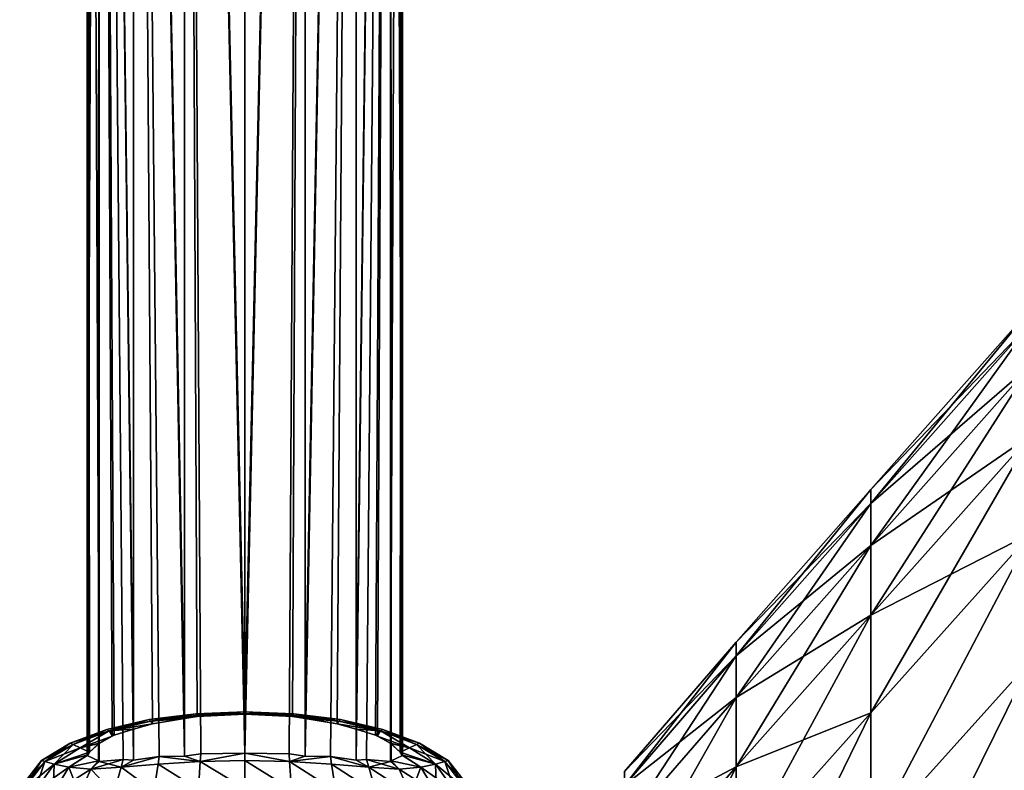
# Model space of a CAD drawing. Extents: x -0.96 to 0.96, y -0.57 to 2.63.
# Tile 76 of 148: x -0.93 to -0.8, y 0.82 to 0.91. Entities that reach past the tile are written whole.
import ezdxf

# ---------------------------------------------------------------- set-up
doc = ezdxf.new("R2010")
doc.units = 0
doc.layers.add('Brakiri_Cruiser_Main_Texture', color=7, linetype='CONTINUOUS')
doc.layers.add('Brakiri_Cruiser_Weapons', color=7, linetype='CONTINUOUS')

msp = doc.modelspace()

# ---------------------------------------------------------------- linework, layer by layer
at = {"layer": 'Brakiri_Cruiser_Main_Texture'}
for points in [[(-0.800156, 0.87457, -0.552063), (-0.820547, 0.853329, -0.560594), (-0.800156, 0.876352, -0.563312)], [(-0.800156, 0.876352, -0.563312), (-0.820547, 0.853329, -0.560594), (-0.820547, 0.85156, -0.571844)], [(-0.800156, 0.876352, -0.563312), (-0.820547, 0.85156, -0.571844), (-0.800156, 0.87457, -0.574562)], [(-0.800156, 0.869221, -0.541281), (-0.820547, 0.85156, -0.549344), (-0.800156, 0.87457, -0.552063)], [(-0.800156, 0.87457, -0.552063), (-0.820547, 0.85156, -0.549344), (-0.820547, 0.853329, -0.560594)], [(-0.800156, 0.87457, -0.574562), (-0.820547, 0.85156, -0.571844), (-0.820547, 0.846254, -0.582625)], [(-0.800156, 0.87457, -0.574562), (-0.820547, 0.846254, -0.582625), (-0.800156, 0.869221, -0.585344)], [(-0.800156, 0.860298, -0.531438), (-0.820547, 0.846254, -0.538562), (-0.800156, 0.869221, -0.541281)], [(-0.800156, 0.869221, -0.541281), (-0.820547, 0.846254, -0.538562), (-0.820547, 0.85156, -0.549344)], [(-0.800156, 0.869221, -0.585344), (-0.820547, 0.846254, -0.582625), (-0.820547, 0.837402, -0.592469)], [(-0.800156, 0.869221, -0.585344), (-0.820547, 0.837402, -0.592469), (-0.800156, 0.860299, -0.595187)], [(-0.800156, 0.860299, -0.595187), (-0.820547, 0.837402, -0.592469), (-0.820547, 0.824995, -0.600906)], [(-0.800156, 0.860299, -0.595187), (-0.820547, 0.824995, -0.600906), (-0.800156, 0.84779, -0.603625)], [(-0.800156, 0.84779, -0.523), (-0.820547, 0.837402, -0.528719), (-0.800156, 0.860298, -0.531438)], [(-0.800156, 0.860298, -0.531438), (-0.820547, 0.837402, -0.528719), (-0.820547, 0.846254, -0.538562)], [(-0.837656, 0.832231, -0.569562), (-0.820547, 0.85156, -0.571844), (-0.820547, 0.853329, -0.560594)], [(-0.837656, 0.832231, -0.569562), (-0.820547, 0.853329, -0.560594), (-0.837656, 0.833987, -0.558312)], [(-0.837656, 0.833987, -0.558312), (-0.820547, 0.853329, -0.560594), (-0.820547, 0.85156, -0.549344)], [(-0.837656, 0.82696, -0.580344), (-0.820547, 0.846254, -0.582625), (-0.820547, 0.85156, -0.571844)], [(-0.837656, 0.82696, -0.580344), (-0.820547, 0.85156, -0.571844), (-0.837656, 0.832231, -0.569562)], [(-0.837656, 0.833987, -0.558312), (-0.820547, 0.85156, -0.549344), (-0.837656, 0.832231, -0.547062)], [(-0.837656, 0.832231, -0.547062), (-0.820547, 0.85156, -0.549344), (-0.820547, 0.846254, -0.538562)], [(-0.800156, 0.84779, -0.603625), (-0.820547, 0.824995, -0.600906), (-0.820547, 0.809013, -0.607469)], [(-0.800156, 0.84779, -0.603625), (-0.820547, 0.809013, -0.607469), (-0.800156, 0.831681, -0.610187)], [(-0.800156, 0.84779, -0.523), (-0.800156, 0.831681, -0.516437), (-0.820547, 0.809013, -0.513719)], [(-0.800156, 0.84779, -0.523), (-0.820547, 0.809013, -0.513719), (-0.820547, 0.824995, -0.520281)], [(-0.800156, 0.84779, -0.523), (-0.820547, 0.824995, -0.520281), (-0.820547, 0.837402, -0.528719)], [(-0.837656, 0.818169, -0.590187), (-0.820547, 0.837402, -0.592469), (-0.820547, 0.846254, -0.582625)], [(-0.837656, 0.818169, -0.590187), (-0.820547, 0.846254, -0.582625), (-0.837656, 0.82696, -0.580344)], [(-0.837656, 0.832231, -0.547062), (-0.820547, 0.846254, -0.538562), (-0.837656, 0.82696, -0.536281)], [(-0.837656, 0.82696, -0.536281), (-0.820547, 0.846254, -0.538562), (-0.820547, 0.837402, -0.528719)], [(-0.837656, 0.805844, -0.598625), (-0.820547, 0.824995, -0.600906), (-0.820547, 0.837402, -0.592469)], [(-0.837656, 0.805844, -0.598625), (-0.820547, 0.837402, -0.592469), (-0.837656, 0.818169, -0.590187)], [(-0.837656, 0.82696, -0.536281), (-0.820547, 0.837402, -0.528719), (-0.837656, 0.818169, -0.526437)], [(-0.837656, 0.818169, -0.526437), (-0.820547, 0.837402, -0.528719), (-0.820547, 0.824995, -0.520281)], [(-0.85179, 0.815846, -0.567632), (-0.837656, 0.833987, -0.558312), (-0.851807, 0.81755, -0.556426)], [(-0.851807, 0.81755, -0.556426), (-0.837656, 0.833987, -0.558312), (-0.837656, 0.832231, -0.547062)], [(-0.85179, 0.815846, -0.567632), (-0.837656, 0.832231, -0.569562), (-0.837656, 0.833987, -0.558312)], [(-0.851807, 0.81755, -0.556426), (-0.837656, 0.832231, -0.547062), (-0.85179, 0.815846, -0.545224)], [(-0.851772, 0.810649, -0.57837), (-0.837656, 0.832231, -0.569562), (-0.85179, 0.815846, -0.567632)], [(-0.85179, 0.815846, -0.545224), (-0.837656, 0.832231, -0.547062), (-0.837656, 0.82696, -0.536281)], [(-0.851772, 0.810649, -0.57837), (-0.837656, 0.82696, -0.580344), (-0.837656, 0.832231, -0.569562)], [(-0.800156, 0.831681, -0.610187), (-0.820547, 0.809013, -0.607469), (-0.820547, 0.790351, -0.612156)], [(-0.800156, 0.831681, -0.610187), (-0.820547, 0.790351, -0.612156), (-0.800156, 0.812873, -0.614875)], [(-0.800156, 0.831681, -0.516437), (-0.800156, 0.812872, -0.51175), (-0.820547, 0.790351, -0.509031)], [(-0.800156, 0.831681, -0.516437), (-0.820547, 0.790351, -0.509031), (-0.820547, 0.809013, -0.513719)], [(-0.85179, 0.815846, -0.545224), (-0.837656, 0.82696, -0.536281), (-0.851772, 0.810649, -0.53449)], [(-0.851755, 0.801948, -0.588171), (-0.837656, 0.82696, -0.580344), (-0.851772, 0.810649, -0.57837)], [(-0.851772, 0.810649, -0.53449), (-0.837656, 0.82696, -0.536281), (-0.837656, 0.818169, -0.526437)], [(-0.851755, 0.801948, -0.588171), (-0.837656, 0.818169, -0.590187), (-0.837656, 0.82696, -0.580344)], [(-0.906203, 0.824895, -0.55), (-0.912125, 0.824152, -0.55), (-0.911926, 0.823931, -0.563317)], [(-0.906094, 0.824657, -0.536188), (-0.912125, 0.824152, -0.55), (-0.906203, 0.824895, -0.55)], [(-0.906203, 0.824895, -0.55), (-0.911926, 0.823931, -0.563317), (-0.906094, 0.824657, -0.563812)], [(-0.9, 0.825133, -0.55), (-0.906203, 0.824895, -0.55), (-0.906094, 0.824657, -0.563812)], [(-0.9, 0.824895, -0.53594), (-0.906203, 0.824895, -0.55), (-0.9, 0.825133, -0.55)], [(-0.9, 0.824895, -0.53594), (-0.906094, 0.824657, -0.536188), (-0.906203, 0.824895, -0.55)], [(-0.9, 0.825133, -0.55), (-0.906094, 0.824657, -0.563812), (-0.9, 0.824895, -0.56406)], [(-0.906094, 0.824657, -0.563812), (-0.9, 0.824843, -0.565), (-0.9, 0.824895, -0.56406)], [(-0.906094, 0.824657, -0.536188), (-0.9, 0.824895, -0.53594), (-0.9, 0.824843, -0.535)], [(-0.906094, 0.824657, -0.563812), (-0.906054, 0.824526, -0.566204), (-0.9, 0.824843, -0.565)], [(-0.906094, 0.824657, -0.536188), (-0.9, 0.824843, -0.535), (-0.906054, 0.824526, -0.533796)], [(-0.893906, 0.824657, -0.536188), (-0.9, 0.824895, -0.53594), (-0.9, 0.825133, -0.55)], [(-0.893906, 0.824657, -0.536188), (-0.9, 0.825133, -0.55), (-0.893797, 0.824895, -0.55)], [(-0.893797, 0.824895, -0.55), (-0.9, 0.825133, -0.55), (-0.9, 0.824895, -0.56406)], [(-0.893906, 0.824657, -0.536188), (-0.9, 0.824843, -0.535), (-0.9, 0.824895, -0.53594)], [(-0.893906, 0.824657, -0.563812), (-0.9, 0.824895, -0.56406), (-0.9, 0.824843, -0.565)], [(-0.893797, 0.824895, -0.55), (-0.9, 0.824895, -0.56406), (-0.893906, 0.824657, -0.563812)], [(-0.893906, 0.824657, -0.536188), (-0.893946, 0.824526, -0.533796), (-0.9, 0.824843, -0.535)], [(-0.893906, 0.824657, -0.563812), (-0.9, 0.824843, -0.565), (-0.893946, 0.824526, -0.566204)], [(-0.888074, 0.823931, -0.536683), (-0.893906, 0.824657, -0.536188), (-0.893797, 0.824895, -0.55)], [(-0.887875, 0.824152, -0.55), (-0.893797, 0.824895, -0.55), (-0.893906, 0.824657, -0.563812)], [(-0.888074, 0.823931, -0.536683), (-0.893797, 0.824895, -0.55), (-0.887875, 0.824152, -0.55)], [(-0.820547, 0.824995, -0.600906), (-0.837656, 0.805844, -0.598625), (-0.837656, 0.789972, -0.605187)], [(-0.820547, 0.824995, -0.600906), (-0.837656, 0.789972, -0.605187), (-0.820547, 0.809013, -0.607469)], [(-0.820547, 0.824995, -0.520281), (-0.820547, 0.809013, -0.513719), (-0.837656, 0.789972, -0.511437)], [(-0.820547, 0.824995, -0.520281), (-0.837656, 0.789972, -0.511437), (-0.837656, 0.805844, -0.518)], [(-0.837656, 0.818169, -0.526437), (-0.820547, 0.824995, -0.520281), (-0.837656, 0.805844, -0.518)], [(-0.912125, 0.824152, -0.55), (-0.917523, 0.822907, -0.55), (-0.917234, 0.822702, -0.562821)], [(-0.911926, 0.823931, -0.536683), (-0.917523, 0.822907, -0.55), (-0.912125, 0.824152, -0.55)], [(-0.911926, 0.823931, -0.536683), (-0.917234, 0.822702, -0.537179), (-0.917523, 0.822907, -0.55)], [(-0.912125, 0.824152, -0.55), (-0.917234, 0.822702, -0.562821), (-0.911926, 0.823931, -0.563317)], [(-0.917234, 0.822702, -0.562821), (-0.911732, 0.823609, -0.569247), (-0.911926, 0.823931, -0.563317)], [(-0.917234, 0.822702, -0.537179), (-0.911926, 0.823931, -0.536683), (-0.911732, 0.823609, -0.530753)], [(-0.917234, 0.822702, -0.562821), (-0.914142, 0.822937, -0.570858), (-0.911732, 0.823609, -0.569247)], [(-0.917234, 0.822702, -0.537179), (-0.911732, 0.823609, -0.530753), (-0.914142, 0.822948, -0.529142)], [(-0.906094, 0.824657, -0.536188), (-0.911926, 0.823931, -0.536683), (-0.912125, 0.824152, -0.55)], [(-0.911926, 0.823931, -0.563317), (-0.906054, 0.824526, -0.566204), (-0.906094, 0.824657, -0.563812)], [(-0.911926, 0.823931, -0.536683), (-0.906094, 0.824657, -0.536188), (-0.906054, 0.824526, -0.533796)], [(-0.911926, 0.823931, -0.563317), (-0.907654, 0.824301, -0.566522), (-0.906054, 0.824526, -0.566204)], [(-0.911926, 0.823931, -0.536683), (-0.906054, 0.824526, -0.533796), (-0.907654, 0.824296, -0.533478)], [(-0.911926, 0.823931, -0.563317), (-0.911732, 0.823609, -0.569247), (-0.907654, 0.824301, -0.566522)], [(-0.911926, 0.823931, -0.536683), (-0.907654, 0.824296, -0.533478), (-0.911732, 0.823609, -0.530753)], [(-0.888074, 0.823931, -0.536683), (-0.893946, 0.824526, -0.533796), (-0.893906, 0.824657, -0.536188)], [(-0.888074, 0.823931, -0.563317), (-0.893906, 0.824657, -0.563812), (-0.893946, 0.824526, -0.566204)], [(-0.888074, 0.823931, -0.536683), (-0.892346, 0.824311, -0.533478), (-0.893946, 0.824526, -0.533796)], [(-0.888074, 0.823931, -0.563317), (-0.893946, 0.824526, -0.566204), (-0.892346, 0.824297, -0.566522)], [(-0.887875, 0.824152, -0.55), (-0.893906, 0.824657, -0.563812), (-0.888074, 0.823931, -0.563317)], [(-0.888074, 0.823931, -0.536683), (-0.888268, 0.823609, -0.530753), (-0.892346, 0.824311, -0.533478)], [(-0.888074, 0.823931, -0.563317), (-0.892346, 0.824297, -0.566522), (-0.888268, 0.823609, -0.569247)], [(-0.882766, 0.822702, -0.537179), (-0.888268, 0.823609, -0.530753), (-0.888074, 0.823931, -0.536683)], [(-0.882766, 0.822702, -0.562821), (-0.888074, 0.823931, -0.563317), (-0.888268, 0.823609, -0.569247)], [(-0.882766, 0.822702, -0.537179), (-0.885858, 0.822939, -0.529142), (-0.888268, 0.823609, -0.530753)], [(-0.882766, 0.822702, -0.562821), (-0.888268, 0.823609, -0.569247), (-0.885858, 0.822952, -0.570858)], [(-0.882766, 0.822702, -0.537179), (-0.888074, 0.823931, -0.536683), (-0.887875, 0.824152, -0.55)], [(-0.882477, 0.822907, -0.55), (-0.887875, 0.824152, -0.55), (-0.888074, 0.823931, -0.563317)], [(-0.882477, 0.822907, -0.55), (-0.888074, 0.823931, -0.563317), (-0.882766, 0.822702, -0.562821)], [(-0.882766, 0.822702, -0.537179), (-0.887875, 0.824152, -0.55), (-0.882477, 0.822907, -0.55)], [(-0.917523, 0.822907, -0.55), (-0.922156, 0.821163, -0.55), (-0.921797, 0.820992, -0.562573)], [(-0.917234, 0.822702, -0.537179), (-0.922156, 0.821163, -0.55), (-0.917523, 0.822907, -0.55)], [(-0.917234, 0.822702, -0.537179), (-0.921797, 0.820992, -0.537427), (-0.922156, 0.821163, -0.55)], [(-0.917523, 0.822907, -0.55), (-0.921797, 0.820992, -0.562573), (-0.917234, 0.822702, -0.562821)], [(-0.917234, 0.822702, -0.562821), (-0.921797, 0.820992, -0.562573), (-0.920896, 0.820564, -0.574272)], [(-0.917234, 0.822702, -0.537179), (-0.920896, 0.820564, -0.525728), (-0.921797, 0.820992, -0.537427)], [(-0.917234, 0.822702, -0.562821), (-0.920896, 0.820564, -0.574272), (-0.916836, 0.822035, -0.574889)], [(-0.917234, 0.822702, -0.537179), (-0.916836, 0.822035, -0.525111), (-0.920896, 0.820564, -0.525728)], [(-0.917234, 0.822702, -0.537179), (-0.914142, 0.822948, -0.529142), (-0.916588, 0.822152, -0.525482)], [(-0.917234, 0.822702, -0.562821), (-0.916588, 0.822152, -0.574518), (-0.914142, 0.822937, -0.570858)], [(-0.917234, 0.822702, -0.562821), (-0.916836, 0.822035, -0.574889), (-0.916588, 0.822152, -0.574518)], [(-0.917234, 0.822702, -0.537179), (-0.916588, 0.822152, -0.525482), (-0.916836, 0.822035, -0.525111)], [(-0.882766, 0.822702, -0.562821), (-0.885858, 0.822952, -0.570858), (-0.883412, 0.822152, -0.574518)], [(-0.882766, 0.822702, -0.537179), (-0.883412, 0.822152, -0.525482), (-0.885858, 0.822939, -0.529142)], [(-0.882766, 0.822702, -0.537179), (-0.883164, 0.822035, -0.525111), (-0.883412, 0.822152, -0.525482)], [(-0.882766, 0.822702, -0.562821), (-0.883412, 0.822152, -0.574518), (-0.883164, 0.822035, -0.574889)], [(-0.882766, 0.822702, -0.537179), (-0.879104, 0.820564, -0.525728), (-0.883164, 0.822035, -0.525111)], [(-0.882766, 0.822702, -0.562821), (-0.883164, 0.822035, -0.574889), (-0.879104, 0.820564, -0.574272)], [(-0.878203, 0.820992, -0.537427), (-0.882766, 0.822702, -0.537179), (-0.882477, 0.822907, -0.55)], [(-0.877844, 0.821163, -0.55), (-0.882477, 0.822907, -0.55), (-0.882766, 0.822702, -0.562821)], [(-0.882766, 0.822702, -0.537179), (-0.878203, 0.820992, -0.537427), (-0.879104, 0.820564, -0.525728)], [(-0.882766, 0.822702, -0.562821), (-0.879104, 0.820564, -0.574272), (-0.878203, 0.820992, -0.562573)], [(-0.877844, 0.821163, -0.55), (-0.882766, 0.822702, -0.562821), (-0.878203, 0.820992, -0.562573)], [(-0.878203, 0.820992, -0.537427), (-0.882477, 0.822907, -0.55), (-0.877844, 0.821163, -0.55)], [(-0.921797, 0.820992, -0.562573), (-0.922156, 0.821163, -0.55), (-0.92582, 0.818959, -0.55)], [(-0.922156, 0.821163, -0.55), (-0.925391, 0.818822, -0.537179), (-0.92582, 0.818959, -0.55)], [(-0.922156, 0.821163, -0.55), (-0.921797, 0.820992, -0.537427), (-0.925391, 0.818822, -0.537179)], [(-0.920896, 0.820564, -0.574272), (-0.918478, 0.821133, -0.577346), (-0.916836, 0.822035, -0.574889)], [(-0.920896, 0.820564, -0.525728), (-0.916836, 0.822035, -0.525111), (-0.918478, 0.821149, -0.522654)], [(-0.920896, 0.820564, -0.525728), (-0.918478, 0.821149, -0.522654), (-0.919702, 0.819996, -0.516499)], [(-0.920896, 0.820564, -0.574272), (-0.919702, 0.819996, -0.583501), (-0.918478, 0.821133, -0.577346)], [(-0.879104, 0.820564, -0.525728), (-0.881522, 0.821124, -0.522654), (-0.883164, 0.822035, -0.525111)], [(-0.879104, 0.820564, -0.574272), (-0.883164, 0.822035, -0.574889), (-0.881522, 0.821141, -0.577346)], [(-0.879104, 0.820564, -0.574272), (-0.881522, 0.821141, -0.577346), (-0.880298, 0.819996, -0.583502)], [(-0.879104, 0.820564, -0.525728), (-0.880298, 0.819996, -0.516498), (-0.881522, 0.821124, -0.522654)], [(-0.878203, 0.820992, -0.537427), (-0.877844, 0.821163, -0.55), (-0.87418, 0.818959, -0.55)], [(-0.877844, 0.821163, -0.55), (-0.878203, 0.820992, -0.562573), (-0.874609, 0.818822, -0.562821)], [(-0.877844, 0.821163, -0.55), (-0.874609, 0.818822, -0.562821), (-0.87418, 0.818959, -0.55)], [(-0.921797, 0.820992, -0.562573), (-0.92582, 0.818959, -0.55), (-0.925391, 0.818822, -0.562821)], [(-0.920896, 0.820564, -0.574272), (-0.921797, 0.820992, -0.562573), (-0.925391, 0.818822, -0.562821)], [(-0.921797, 0.820992, -0.537427), (-0.924194, 0.818503, -0.52507), (-0.925391, 0.818822, -0.537179)], [(-0.920896, 0.820564, -0.574272), (-0.925391, 0.818822, -0.562821), (-0.924194, 0.818503, -0.57493)], [(-0.921797, 0.820992, -0.537427), (-0.920896, 0.820564, -0.525728), (-0.924194, 0.818503, -0.52507)], [(-0.924194, 0.818503, -0.57493), (-0.919702, 0.819996, -0.583501), (-0.920896, 0.820564, -0.574272)], [(-0.924194, 0.818503, -0.52507), (-0.920896, 0.820564, -0.525728), (-0.919702, 0.819996, -0.516499)], [(-0.924194, 0.818503, -0.57493), (-0.919939, 0.819683, -0.584693), (-0.919702, 0.819996, -0.583501)], [(-0.924194, 0.818503, -0.52507), (-0.919702, 0.819996, -0.516499), (-0.919939, 0.819683, -0.515307)], [(-0.905656, 0.818822, -0.492448), (-0.907654, 0.819502, -0.496522), (-0.905607, 0.819799, -0.496115)], [(-0.905656, 0.818822, -0.607552), (-0.905607, 0.819799, -0.603885), (-0.907654, 0.819502, -0.603478)], [(-0.905656, 0.818822, -0.492448), (-0.905607, 0.819799, -0.496115), (-0.9, 0.819895, -0.495)], [(-0.905656, 0.818822, -0.492448), (-0.9, 0.819895, -0.495), (-0.9, 0.818959, -0.491474)], [(-0.905656, 0.818822, -0.607552), (-0.9, 0.818959, -0.608526), (-0.9, 0.819895, -0.605)], [(-0.905656, 0.818822, -0.607552), (-0.9, 0.819895, -0.605), (-0.905607, 0.819799, -0.603885)], [(-0.894344, 0.818822, -0.492448), (-0.9, 0.818959, -0.491474), (-0.9, 0.819895, -0.495)], [(-0.894344, 0.818822, -0.492448), (-0.9, 0.819895, -0.495), (-0.894393, 0.819799, -0.496115)], [(-0.894344, 0.818822, -0.607552), (-0.894393, 0.819799, -0.603885), (-0.9, 0.819895, -0.605)], [(-0.894344, 0.818822, -0.607552), (-0.9, 0.819895, -0.605), (-0.9, 0.818959, -0.608526)], [(-0.894344, 0.818822, -0.492448), (-0.894393, 0.819799, -0.496115), (-0.892346, 0.819523, -0.496522)], [(-0.894344, 0.818822, -0.607552), (-0.892346, 0.819523, -0.603478), (-0.894393, 0.819799, -0.603885)], [(-0.875806, 0.818503, -0.52507), (-0.880298, 0.819996, -0.516498), (-0.879104, 0.820564, -0.525728)], [(-0.875806, 0.818503, -0.57493), (-0.879104, 0.820564, -0.574272), (-0.880298, 0.819996, -0.583502)], [(-0.875806, 0.818503, -0.52507), (-0.880061, 0.819683, -0.515307), (-0.880298, 0.819996, -0.516498)], [(-0.875806, 0.818503, -0.57493), (-0.880298, 0.819996, -0.583502), (-0.880061, 0.819683, -0.584693)], [(-0.879104, 0.820564, -0.525728), (-0.878203, 0.820992, -0.537427), (-0.874609, 0.818822, -0.537179)], [(-0.878203, 0.820992, -0.562573), (-0.879104, 0.820564, -0.574272), (-0.875806, 0.818503, -0.57493)], [(-0.879104, 0.820564, -0.525728), (-0.874609, 0.818822, -0.537179), (-0.875806, 0.818503, -0.52507)], [(-0.878203, 0.820992, -0.537427), (-0.87418, 0.818959, -0.55), (-0.874609, 0.818822, -0.537179)], [(-0.878203, 0.820992, -0.562573), (-0.875806, 0.818503, -0.57493), (-0.874609, 0.818822, -0.562821)], [(-0.925391, 0.818822, -0.562821), (-0.92582, 0.818959, -0.55), (-0.928578, 0.815383, -0.55)], [(-0.92582, 0.818959, -0.55), (-0.928105, 0.815276, -0.536621), (-0.928578, 0.815383, -0.55)], [(-0.925391, 0.818822, -0.562821), (-0.928578, 0.815383, -0.55), (-0.928105, 0.815276, -0.563379)], [(-0.92582, 0.818959, -0.55), (-0.925391, 0.818822, -0.537179), (-0.928105, 0.815276, -0.536621)], [(-0.924194, 0.818503, -0.57493), (-0.925391, 0.818822, -0.562821), (-0.928105, 0.815276, -0.563379)], [(-0.925391, 0.818822, -0.537179), (-0.926641, 0.815064, -0.523792), (-0.928105, 0.815276, -0.536621)], [(-0.925391, 0.818822, -0.537179), (-0.924194, 0.818503, -0.52507), (-0.926641, 0.815064, -0.523792)], [(-0.924194, 0.818503, -0.57493), (-0.922323, 0.818098, -0.585617), (-0.919939, 0.819683, -0.584693)], [(-0.924194, 0.818503, -0.52507), (-0.919939, 0.819683, -0.515307), (-0.922323, 0.818098, -0.514383)], [(-0.922323, 0.818098, -0.585617), (-0.92, 0.819585, -0.585), (-0.919939, 0.819683, -0.584693)], [(-0.922323, 0.818098, -0.514383), (-0.919939, 0.819683, -0.515307), (-0.92, 0.819583, -0.515)], [(-0.922323, 0.818098, -0.585617), (-0.918583, 0.818911, -0.592122), (-0.92, 0.819585, -0.585)], [(-0.922323, 0.818098, -0.514383), (-0.92, 0.819583, -0.515), (-0.918583, 0.818911, -0.507878)], [(-0.922323, 0.818098, -0.585617), (-0.919566, 0.817874, -0.594351), (-0.918583, 0.818911, -0.592122)], [(-0.922323, 0.818098, -0.514383), (-0.918583, 0.818911, -0.507878), (-0.919566, 0.817874, -0.505649)], [(-0.919566, 0.817874, -0.505649), (-0.918478, 0.818825, -0.507346), (-0.915455, 0.819102, -0.502823)], [(-0.919566, 0.817874, -0.505649), (-0.915455, 0.819102, -0.502823), (-0.915713, 0.818098, -0.499401)], [(-0.919566, 0.817874, -0.505649), (-0.918583, 0.818911, -0.507878), (-0.918478, 0.818825, -0.507346)], [(-0.918478, 0.818825, -0.592654), (-0.918583, 0.818911, -0.592122), (-0.919566, 0.817874, -0.594351)], [(-0.918478, 0.818825, -0.592654), (-0.919566, 0.817874, -0.594351), (-0.915713, 0.818098, -0.600599)], [(-0.915713, 0.818098, -0.600599), (-0.915455, 0.819102, -0.597177), (-0.918478, 0.818825, -0.592654)], [(-0.915713, 0.818098, -0.499401), (-0.914142, 0.818991, -0.500858), (-0.910862, 0.81947, -0.498666)], [(-0.915713, 0.818098, -0.499401), (-0.910862, 0.81947, -0.498666), (-0.910999, 0.818503, -0.49516)], [(-0.915713, 0.818098, -0.600599), (-0.910999, 0.818503, -0.60484), (-0.910862, 0.81947, -0.601334)], [(-0.915713, 0.818098, -0.600599), (-0.910862, 0.81947, -0.601334), (-0.914142, 0.818991, -0.599142)], [(-0.915713, 0.818098, -0.499401), (-0.915455, 0.819102, -0.502823), (-0.914142, 0.818991, -0.500858)], [(-0.915713, 0.818098, -0.600599), (-0.914142, 0.818991, -0.599142), (-0.915455, 0.819102, -0.597177)], [(-0.905656, 0.818822, -0.492448), (-0.910999, 0.818503, -0.49516), (-0.910862, 0.81947, -0.498666)], [(-0.905656, 0.818822, -0.607552), (-0.910862, 0.81947, -0.601334), (-0.910999, 0.818503, -0.60484)], [(-0.910999, 0.818503, -0.49516), (-0.905656, 0.818822, -0.492448), (-0.905902, 0.815276, -0.486294)], [(-0.910999, 0.818503, -0.60484), (-0.905902, 0.815276, -0.613706), (-0.905656, 0.818822, -0.607552)], [(-0.905656, 0.818822, -0.492448), (-0.910862, 0.81947, -0.498666), (-0.907654, 0.819502, -0.496522)], [(-0.905656, 0.818822, -0.607552), (-0.907654, 0.819502, -0.603478), (-0.910862, 0.81947, -0.601334)], [(-0.905656, 0.818822, -0.492448), (-0.9, 0.815383, -0.485223), (-0.905902, 0.815276, -0.486294)], [(-0.905656, 0.818822, -0.607552), (-0.905902, 0.815276, -0.613706), (-0.9, 0.815383, -0.614777)], [(-0.905656, 0.818822, -0.492448), (-0.9, 0.818959, -0.491474), (-0.9, 0.815383, -0.485223)], [(-0.905656, 0.818822, -0.607552), (-0.9, 0.815383, -0.614777), (-0.9, 0.818959, -0.608526)], [(-0.9, 0.818959, -0.491474), (-0.894344, 0.818822, -0.492448), (-0.894098, 0.815276, -0.486294)], [(-0.9, 0.818959, -0.491474), (-0.894098, 0.815276, -0.486294), (-0.9, 0.815383, -0.485223)], [(-0.9, 0.818959, -0.608526), (-0.9, 0.815383, -0.614777), (-0.894098, 0.815276, -0.613706)], [(-0.9, 0.818959, -0.608526), (-0.894098, 0.815276, -0.613706), (-0.894344, 0.818822, -0.607552)], [(-0.894344, 0.818822, -0.492448), (-0.892346, 0.819523, -0.496522), (-0.889137, 0.81947, -0.498667)], [(-0.894344, 0.818822, -0.607552), (-0.889137, 0.81947, -0.601333), (-0.892346, 0.819523, -0.603478)], [(-0.894344, 0.818822, -0.492448), (-0.889137, 0.81947, -0.498667), (-0.889001, 0.818503, -0.49516)], [(-0.894344, 0.818822, -0.607552), (-0.889001, 0.818503, -0.60484), (-0.889137, 0.81947, -0.601333)], [(-0.894344, 0.818822, -0.492448), (-0.889001, 0.818503, -0.49516), (-0.888438, 0.815064, -0.489615)], [(-0.894344, 0.818822, -0.492448), (-0.888438, 0.815064, -0.489615), (-0.894098, 0.815276, -0.486294)], [(-0.894344, 0.818822, -0.607552), (-0.894098, 0.815276, -0.613706), (-0.888438, 0.815064, -0.610385)], [(-0.894344, 0.818822, -0.607552), (-0.888438, 0.815064, -0.610385), (-0.889001, 0.818503, -0.60484)], [(-0.884286, 0.818098, -0.499401), (-0.889001, 0.818503, -0.49516), (-0.889137, 0.81947, -0.498667)], [(-0.884286, 0.818098, -0.499401), (-0.889137, 0.81947, -0.498667), (-0.885858, 0.819015, -0.500858)], [(-0.884286, 0.818098, -0.600599), (-0.885858, 0.819015, -0.599142), (-0.889137, 0.81947, -0.601333)], [(-0.884286, 0.818098, -0.600599), (-0.889137, 0.81947, -0.601333), (-0.889001, 0.818503, -0.60484)], [(-0.884286, 0.818098, -0.499401), (-0.885858, 0.819015, -0.500858), (-0.884545, 0.819102, -0.502823)], [(-0.884286, 0.818098, -0.600599), (-0.884545, 0.819102, -0.597177), (-0.885858, 0.819015, -0.599142)], [(-0.884286, 0.818098, -0.499401), (-0.884545, 0.819102, -0.502823), (-0.881522, 0.818822, -0.507346)], [(-0.880434, 0.817874, -0.594351), (-0.881522, 0.818822, -0.592654), (-0.884545, 0.819102, -0.597177)], [(-0.880434, 0.817874, -0.594351), (-0.884545, 0.819102, -0.597177), (-0.884286, 0.818098, -0.600599)], [(-0.881522, 0.818822, -0.507346), (-0.880434, 0.817874, -0.505649), (-0.884286, 0.818098, -0.499401)], [(-0.881522, 0.818822, -0.507346), (-0.881417, 0.818911, -0.507878), (-0.880434, 0.817874, -0.505649)], [(-0.880434, 0.817874, -0.594351), (-0.881417, 0.818911, -0.592122), (-0.881522, 0.818822, -0.592654)], [(-0.877677, 0.818098, -0.514383), (-0.881417, 0.818911, -0.507878), (-0.88, 0.819586, -0.515)], [(-0.877677, 0.818098, -0.585617), (-0.88, 0.819583, -0.585), (-0.881417, 0.818911, -0.592122)], [(-0.877677, 0.818098, -0.514383), (-0.880434, 0.817874, -0.505649), (-0.881417, 0.818911, -0.507878)], [(-0.877677, 0.818098, -0.585617), (-0.881417, 0.818911, -0.592122), (-0.880434, 0.817874, -0.594351)], [(-0.877677, 0.818098, -0.514383), (-0.88, 0.819586, -0.515), (-0.880061, 0.819683, -0.515307)], [(-0.875806, 0.818503, -0.52507), (-0.877677, 0.818098, -0.514383), (-0.880061, 0.819683, -0.515307)], [(-0.875806, 0.818503, -0.57493), (-0.880061, 0.819683, -0.584693), (-0.877677, 0.818098, -0.585617)], [(-0.877677, 0.818098, -0.585617), (-0.880061, 0.819683, -0.584693), (-0.88, 0.819583, -0.585)], [(-0.875806, 0.818503, -0.52507), (-0.874609, 0.818822, -0.537179), (-0.871894, 0.815276, -0.536621)], [(-0.874609, 0.818822, -0.562821), (-0.875806, 0.818503, -0.57493), (-0.873359, 0.815064, -0.576208)], [(-0.874609, 0.818822, -0.537179), (-0.87418, 0.818959, -0.55), (-0.871422, 0.815383, -0.55)], [(-0.87418, 0.818959, -0.55), (-0.874609, 0.818822, -0.562821), (-0.871894, 0.815276, -0.563379)], [(-0.874609, 0.818822, -0.537179), (-0.871422, 0.815383, -0.55), (-0.871894, 0.815276, -0.536621)], [(-0.874609, 0.818822, -0.562821), (-0.873359, 0.815064, -0.576208), (-0.871894, 0.815276, -0.563379)], [(-0.87418, 0.818959, -0.55), (-0.871894, 0.815276, -0.563379), (-0.871422, 0.815383, -0.55)], [(-0.924194, 0.818503, -0.57493), (-0.928105, 0.815276, -0.563379), (-0.926641, 0.815064, -0.576208)], [(-0.922323, 0.818098, -0.585617), (-0.924194, 0.818503, -0.57493), (-0.926641, 0.815064, -0.576208)], [(-0.924194, 0.818503, -0.52507), (-0.924311, 0.814809, -0.512267), (-0.926641, 0.815064, -0.523792)], [(-0.922323, 0.818098, -0.585617), (-0.926641, 0.815064, -0.576208), (-0.924311, 0.814809, -0.587734)], [(-0.924194, 0.818503, -0.52507), (-0.922323, 0.818098, -0.514383), (-0.924311, 0.814809, -0.512267)], [(-0.919566, 0.817874, -0.594351), (-0.922323, 0.818098, -0.585617), (-0.924311, 0.814809, -0.587734)], [(-0.922323, 0.818098, -0.514383), (-0.921005, 0.814657, -0.502388), (-0.924311, 0.814809, -0.512267)], [(-0.919566, 0.817874, -0.594351), (-0.924311, 0.814809, -0.587734), (-0.921005, 0.814657, -0.597612)], [(-0.922323, 0.818098, -0.514383), (-0.919566, 0.817874, -0.505649), (-0.921005, 0.814657, -0.502388)], [(-0.919566, 0.817874, -0.505649), (-0.916647, 0.814809, -0.494895), (-0.921005, 0.814657, -0.502388)], [(-0.919566, 0.817874, -0.594351), (-0.921005, 0.814657, -0.597612), (-0.916647, 0.814809, -0.605105)], [(-0.919566, 0.817874, -0.505649), (-0.915713, 0.818098, -0.499401), (-0.916647, 0.814809, -0.494895)], [(-0.919566, 0.817874, -0.594351), (-0.916647, 0.814809, -0.605105), (-0.915713, 0.818098, -0.600599)], [(-0.915713, 0.818098, -0.499401), (-0.911562, 0.815064, -0.489615), (-0.916647, 0.814809, -0.494895)], [(-0.915713, 0.818098, -0.600599), (-0.916647, 0.814809, -0.605105), (-0.911562, 0.815064, -0.610385)], [(-0.915713, 0.818098, -0.499401), (-0.910999, 0.818503, -0.49516), (-0.911562, 0.815064, -0.489615)], [(-0.915713, 0.818098, -0.600599), (-0.911562, 0.815064, -0.610385), (-0.910999, 0.818503, -0.60484)], [(-0.910999, 0.818503, -0.49516), (-0.905902, 0.815276, -0.486294), (-0.911562, 0.815064, -0.489615)], [(-0.910999, 0.818503, -0.60484), (-0.911562, 0.815064, -0.610385), (-0.905902, 0.815276, -0.613706)], [(-0.889001, 0.818503, -0.49516), (-0.884286, 0.818098, -0.499401), (-0.883353, 0.814809, -0.494895)], [(-0.889001, 0.818503, -0.49516), (-0.883353, 0.814809, -0.494895), (-0.888438, 0.815064, -0.489615)], [(-0.889001, 0.818503, -0.60484), (-0.888438, 0.815064, -0.610385), (-0.883353, 0.814809, -0.605105)], [(-0.889001, 0.818503, -0.60484), (-0.883353, 0.814809, -0.605105), (-0.884286, 0.818098, -0.600599)], [(-0.884286, 0.818098, -0.499401), (-0.880434, 0.817874, -0.505649), (-0.878995, 0.814657, -0.502388)], [(-0.884286, 0.818098, -0.499401), (-0.878995, 0.814657, -0.502388), (-0.883353, 0.814809, -0.494895)], [(-0.884286, 0.818098, -0.600599), (-0.883353, 0.814809, -0.605105), (-0.878995, 0.814657, -0.597612)], [(-0.884286, 0.818098, -0.600599), (-0.878995, 0.814657, -0.597612), (-0.880434, 0.817874, -0.594351)], [(-0.880434, 0.817874, -0.505649), (-0.877677, 0.818098, -0.514383), (-0.875689, 0.814809, -0.512267)], [(-0.877677, 0.818098, -0.585617), (-0.880434, 0.817874, -0.594351), (-0.878995, 0.814657, -0.597612)], [(-0.880434, 0.817874, -0.505649), (-0.875689, 0.814809, -0.512267), (-0.878995, 0.814657, -0.502388)], [(-0.877677, 0.818098, -0.585617), (-0.878995, 0.814657, -0.597612), (-0.875689, 0.814809, -0.587734)], [(-0.877677, 0.818098, -0.514383), (-0.875806, 0.818503, -0.52507), (-0.873359, 0.815064, -0.523792)], [(-0.875806, 0.818503, -0.57493), (-0.877677, 0.818098, -0.585617), (-0.875689, 0.814809, -0.587734)], [(-0.877677, 0.818098, -0.514383), (-0.873359, 0.815064, -0.523792), (-0.875689, 0.814809, -0.512267)], [(-0.875806, 0.818503, -0.52507), (-0.871894, 0.815276, -0.536621), (-0.873359, 0.815064, -0.523792)], [(-0.875806, 0.818503, -0.57493), (-0.875689, 0.814809, -0.587734), (-0.873359, 0.815064, -0.576208)], [(-0.851772, 0.810649, -0.53449), (-0.837656, 0.818169, -0.526437), (-0.851755, 0.801948, -0.524694)], [(-0.851738, 0.789735, -0.596565), (-0.837656, 0.818169, -0.590187), (-0.851755, 0.801948, -0.588171)], [(-0.851755, 0.801948, -0.524694), (-0.837656, 0.818169, -0.526437), (-0.837656, 0.805844, -0.518)], [(-0.851738, 0.789735, -0.596565), (-0.837656, 0.805844, -0.598625), (-0.837656, 0.818169, -0.590187)]]:
    msp.add_3dface(points, dxfattribs=at)
at = {"layer": 'Brakiri_Cruiser_Weapons'}
for points in [[(-0.918478, 1.17, -0.507346), (-0.918583, 0.818911, -0.507878), (-0.92, 0.819583, -0.515)], [(-0.918478, 1.17, -0.507346), (-0.92, 0.819583, -0.515), (-0.92, 1.17, -0.515)], [(-0.92, 1.17, -0.515), (-0.92, 0.819583, -0.515), (-0.919939, 0.819683, -0.515307)], [(-0.92, 1.17, -0.515), (-0.919939, 0.819683, -0.515307), (-0.919702, 0.819996, -0.516499)], [(-0.92, 1.17, -0.515), (-0.919702, 0.819996, -0.516499), (-0.918478, 0.821141, -0.522654)], [(-0.92, 1.17, -0.515), (-0.918478, 0.821141, -0.522654), (-0.918478, 1.17, -0.522654)], [(-0.918478, 1.17, -0.592654), (-0.92, 1.17, -0.585), (-0.92, 0.819585, -0.585)], [(-0.918478, 1.17, -0.592654), (-0.92, 0.819585, -0.585), (-0.918583, 0.818911, -0.592122)], [(-0.92, 1.17, -0.585), (-0.918478, 1.17, -0.577346), (-0.918478, 0.821141, -0.577346)], [(-0.92, 1.17, -0.585), (-0.918478, 0.821141, -0.577346), (-0.919702, 0.819996, -0.583501)], [(-0.92, 1.17, -0.585), (-0.919702, 0.819996, -0.583501), (-0.919939, 0.819683, -0.584693)], [(-0.92, 1.17, -0.585), (-0.919939, 0.819683, -0.584693), (-0.92, 0.819585, -0.585)], [(-0.918478, 1.17, -0.507346), (-0.918478, 0.818825, -0.507346), (-0.918583, 0.818911, -0.507878)], [(-0.918478, 1.17, -0.592654), (-0.918583, 0.818911, -0.592122), (-0.918478, 0.818825, -0.592654)], [(-0.918478, 1.17, -0.507346), (-0.914142, 1.17, -0.500858), (-0.914142, 0.819003, -0.500858)], [(-0.918478, 1.17, -0.507346), (-0.914142, 0.819003, -0.500858), (-0.915455, 0.819102, -0.502823)], [(-0.918478, 1.17, -0.507346), (-0.915455, 0.819102, -0.502823), (-0.918478, 0.818825, -0.507346)], [(-0.918478, 1.17, -0.522654), (-0.918478, 0.821141, -0.522654), (-0.916836, 0.822035, -0.525111)], [(-0.918478, 1.17, -0.522654), (-0.916836, 0.822035, -0.525111), (-0.916588, 0.822152, -0.525482)], [(-0.918478, 1.17, -0.522654), (-0.916588, 0.822152, -0.525482), (-0.914142, 0.822948, -0.529142)], [(-0.918478, 1.17, -0.522654), (-0.914142, 0.822948, -0.529142), (-0.914142, 1.17, -0.529142)], [(-0.918478, 1.17, -0.592654), (-0.918478, 0.818825, -0.592654), (-0.915455, 0.819102, -0.597177)], [(-0.918478, 1.17, -0.592654), (-0.915455, 0.819102, -0.597177), (-0.914142, 0.819003, -0.599142)], [(-0.918478, 1.17, -0.592654), (-0.914142, 0.819003, -0.599142), (-0.914142, 1.17, -0.599142)], [(-0.918478, 1.17, -0.577346), (-0.914142, 1.17, -0.570858), (-0.914142, 0.822946, -0.570858)], [(-0.918478, 1.17, -0.577346), (-0.914142, 0.822946, -0.570858), (-0.916588, 0.822152, -0.574518)], [(-0.918478, 1.17, -0.577346), (-0.916588, 0.822152, -0.574518), (-0.916836, 0.822035, -0.574889)], [(-0.918478, 1.17, -0.577346), (-0.916836, 0.822035, -0.574889), (-0.918478, 0.821141, -0.577346)], [(-0.914142, 1.17, -0.500858), (-0.907654, 1.17, -0.496522), (-0.907654, 0.819516, -0.496522)], [(-0.914142, 1.17, -0.500858), (-0.907654, 0.819516, -0.496522), (-0.910862, 0.81947, -0.498666)], [(-0.914142, 1.17, -0.500858), (-0.910862, 0.81947, -0.498666), (-0.914142, 0.819003, -0.500858)], [(-0.914142, 1.17, -0.529142), (-0.914142, 0.822948, -0.529142), (-0.911732, 0.823609, -0.530753)], [(-0.914142, 1.17, -0.529142), (-0.911732, 0.823609, -0.530753), (-0.907654, 0.824296, -0.533478)], [(-0.914142, 1.17, -0.529142), (-0.907654, 0.824296, -0.533478), (-0.907654, 1.17, -0.533478)], [(-0.914142, 1.17, -0.599142), (-0.914142, 0.819003, -0.599142), (-0.910862, 0.81947, -0.601334)], [(-0.914142, 1.17, -0.599142), (-0.910862, 0.81947, -0.601334), (-0.907654, 0.819516, -0.603478)], [(-0.914142, 1.17, -0.599142), (-0.907654, 0.819516, -0.603478), (-0.907654, 1.17, -0.603478)], [(-0.914142, 1.17, -0.570858), (-0.907654, 1.17, -0.566522), (-0.907654, 0.824301, -0.566522)], [(-0.914142, 1.17, -0.570858), (-0.907654, 0.824301, -0.566522), (-0.911732, 0.823609, -0.569247)], [(-0.914142, 1.17, -0.570858), (-0.911732, 0.823609, -0.569247), (-0.914142, 0.822946, -0.570858)], [(-0.907654, 1.17, -0.496522), (-0.9, 1.17, -0.495), (-0.9, 0.819895, -0.495)], [(-0.907654, 1.17, -0.496522), (-0.9, 0.819895, -0.495), (-0.905607, 0.819799, -0.496115)], [(-0.907654, 1.17, -0.496522), (-0.905607, 0.819799, -0.496115), (-0.907654, 0.819516, -0.496522)], [(-0.907654, 1.17, -0.533478), (-0.907654, 0.824296, -0.533478), (-0.906054, 0.824526, -0.533796)], [(-0.907654, 1.17, -0.533478), (-0.906054, 0.824526, -0.533796), (-0.9, 0.824843, -0.535)], [(-0.907654, 1.17, -0.533478), (-0.9, 0.824843, -0.535), (-0.9, 1.17, -0.535)], [(-0.907654, 1.17, -0.603478), (-0.907654, 0.819516, -0.603478), (-0.905607, 0.819799, -0.603885)], [(-0.907654, 1.17, -0.603478), (-0.905607, 0.819799, -0.603885), (-0.9, 0.819895, -0.605)], [(-0.907654, 1.17, -0.603478), (-0.9, 0.819895, -0.605), (-0.9, 1.17, -0.605)], [(-0.907654, 1.17, -0.566522), (-0.9, 1.17, -0.565), (-0.9, 0.824843, -0.565)], [(-0.907654, 1.17, -0.566522), (-0.9, 0.824843, -0.565), (-0.906054, 0.824526, -0.566204)], [(-0.907654, 1.17, -0.566522), (-0.906054, 0.824526, -0.566204), (-0.907654, 0.824301, -0.566522)], [(-0.892346, 1.17, -0.533478), (-0.9, 1.17, -0.535), (-0.9, 0.824843, -0.535)], [(-0.892346, 1.17, -0.533478), (-0.9, 0.824843, -0.535), (-0.893946, 0.824526, -0.533796)], [(-0.892346, 1.17, -0.496522), (-0.894393, 0.819799, -0.496115), (-0.9, 0.819895, -0.495)], [(-0.892346, 1.17, -0.496522), (-0.9, 0.819895, -0.495), (-0.9, 1.17, -0.495)], [(-0.892346, 1.17, -0.566522), (-0.893946, 0.824526, -0.566204), (-0.9, 0.824843, -0.565)], [(-0.892346, 1.17, -0.566522), (-0.9, 0.824843, -0.565), (-0.9, 1.17, -0.565)], [(-0.892346, 1.17, -0.603478), (-0.9, 1.17, -0.605), (-0.9, 0.819895, -0.605)], [(-0.892346, 1.17, -0.603478), (-0.9, 0.819895, -0.605), (-0.894393, 0.819799, -0.603885)], [(-0.892346, 1.17, -0.496522), (-0.892346, 0.819514, -0.496522), (-0.894393, 0.819799, -0.496115)], [(-0.892346, 1.17, -0.603478), (-0.894393, 0.819799, -0.603885), (-0.892346, 0.819514, -0.603478)], [(-0.892346, 1.17, -0.533478), (-0.893946, 0.824526, -0.533796), (-0.892346, 0.824298, -0.533478)], [(-0.892346, 1.17, -0.566522), (-0.892346, 0.824297, -0.566522), (-0.893946, 0.824526, -0.566204)], [(-0.885858, 1.17, -0.529142), (-0.892346, 1.17, -0.533478), (-0.892346, 0.824298, -0.533478)], [(-0.885858, 1.17, -0.529142), (-0.892346, 0.824298, -0.533478), (-0.888268, 0.823609, -0.530753)], [(-0.885858, 1.17, -0.500858), (-0.889137, 0.81947, -0.498667), (-0.892346, 0.819514, -0.496522)], [(-0.885858, 1.17, -0.500858), (-0.892346, 0.819514, -0.496522), (-0.892346, 1.17, -0.496522)], [(-0.885858, 1.17, -0.570858), (-0.888268, 0.823609, -0.569247), (-0.892346, 0.824297, -0.566522)], [(-0.885858, 1.17, -0.570858), (-0.892346, 0.824297, -0.566522), (-0.892346, 1.17, -0.566522)], [(-0.885858, 1.17, -0.599142), (-0.892346, 1.17, -0.603478), (-0.892346, 0.819514, -0.603478)], [(-0.885858, 1.17, -0.599142), (-0.892346, 0.819514, -0.603478), (-0.889137, 0.81947, -0.601333)], [(-0.885858, 1.17, -0.500858), (-0.885858, 0.818998, -0.500858), (-0.889137, 0.81947, -0.498667)], [(-0.885858, 1.17, -0.599142), (-0.889137, 0.81947, -0.601333), (-0.885858, 0.818998, -0.599142)], [(-0.885858, 1.17, -0.529142), (-0.888268, 0.823609, -0.530753), (-0.885858, 0.822948, -0.529142)], [(-0.885858, 1.17, -0.570858), (-0.885858, 0.822952, -0.570858), (-0.888268, 0.823609, -0.569247)], [(-0.881522, 1.17, -0.522654), (-0.885858, 1.17, -0.529142), (-0.885858, 0.822948, -0.529142)], [(-0.881522, 1.17, -0.522654), (-0.885858, 0.822948, -0.529142), (-0.883412, 0.822152, -0.525482)], [(-0.881522, 1.17, -0.507346), (-0.884545, 0.819102, -0.502823), (-0.885858, 0.818998, -0.500858)], [(-0.881522, 1.17, -0.507346), (-0.885858, 0.818998, -0.500858), (-0.885858, 1.17, -0.500858)], [(-0.881522, 1.17, -0.577346), (-0.883412, 0.822152, -0.574518), (-0.885858, 0.822952, -0.570858)], [(-0.881522, 1.17, -0.577346), (-0.885858, 0.822952, -0.570858), (-0.885858, 1.17, -0.570858)], [(-0.881522, 1.17, -0.592654), (-0.885858, 1.17, -0.599142), (-0.885858, 0.818998, -0.599142)], [(-0.881522, 1.17, -0.592654), (-0.885858, 0.818998, -0.599142), (-0.884545, 0.819102, -0.597177)], [(-0.881522, 1.17, -0.507346), (-0.881522, 0.818822, -0.507346), (-0.884545, 0.819102, -0.502823)], [(-0.881522, 1.17, -0.592654), (-0.884545, 0.819102, -0.597177), (-0.881522, 0.818822, -0.592654)], [(-0.881522, 1.17, -0.522654), (-0.883412, 0.822152, -0.525482), (-0.883164, 0.822035, -0.525111)], [(-0.881522, 1.17, -0.577346), (-0.883164, 0.822035, -0.574889), (-0.883412, 0.822152, -0.574518)], [(-0.881522, 1.17, -0.522654), (-0.883164, 0.822035, -0.525111), (-0.881522, 0.821141, -0.522654)], [(-0.881522, 1.17, -0.577346), (-0.881522, 0.821141, -0.577346), (-0.883164, 0.822035, -0.574889)], [(-0.88, 1.17, -0.515), (-0.881522, 1.17, -0.522654), (-0.881522, 0.821141, -0.522654)], [(-0.88, 1.17, -0.515), (-0.881522, 0.821141, -0.522654), (-0.880298, 0.819996, -0.516498)], [(-0.881522, 1.17, -0.507346), (-0.88, 1.17, -0.515), (-0.88, 0.819586, -0.515)], [(-0.881522, 1.17, -0.507346), (-0.88, 0.819586, -0.515), (-0.881417, 0.818911, -0.507878)], [(-0.881522, 1.17, -0.507346), (-0.881417, 0.818911, -0.507878), (-0.881522, 0.818822, -0.507346)], [(-0.88, 1.17, -0.585), (-0.880298, 0.819996, -0.583502), (-0.881522, 0.821141, -0.577346)], [(-0.88, 1.17, -0.585), (-0.881522, 0.821141, -0.577346), (-0.881522, 1.17, -0.577346)], [(-0.881522, 1.17, -0.592654), (-0.881522, 0.818822, -0.592654), (-0.881417, 0.818911, -0.592122)], [(-0.881522, 1.17, -0.592654), (-0.881417, 0.818911, -0.592122), (-0.88, 0.819583, -0.585)], [(-0.881522, 1.17, -0.592654), (-0.88, 0.819583, -0.585), (-0.88, 1.17, -0.585)], [(-0.88, 1.17, -0.515), (-0.880298, 0.819996, -0.516498), (-0.880061, 0.819683, -0.515307)], [(-0.88, 1.17, -0.585), (-0.880061, 0.819683, -0.584693), (-0.880298, 0.819996, -0.583502)], [(-0.88, 1.17, -0.515), (-0.880061, 0.819683, -0.515307), (-0.88, 0.819586, -0.515)], [(-0.88, 1.17, -0.585), (-0.88, 0.819583, -0.585), (-0.880061, 0.819683, -0.584693)]]:
    msp.add_3dface(points, dxfattribs=at)

doc.saveas('drawing.dxf')
